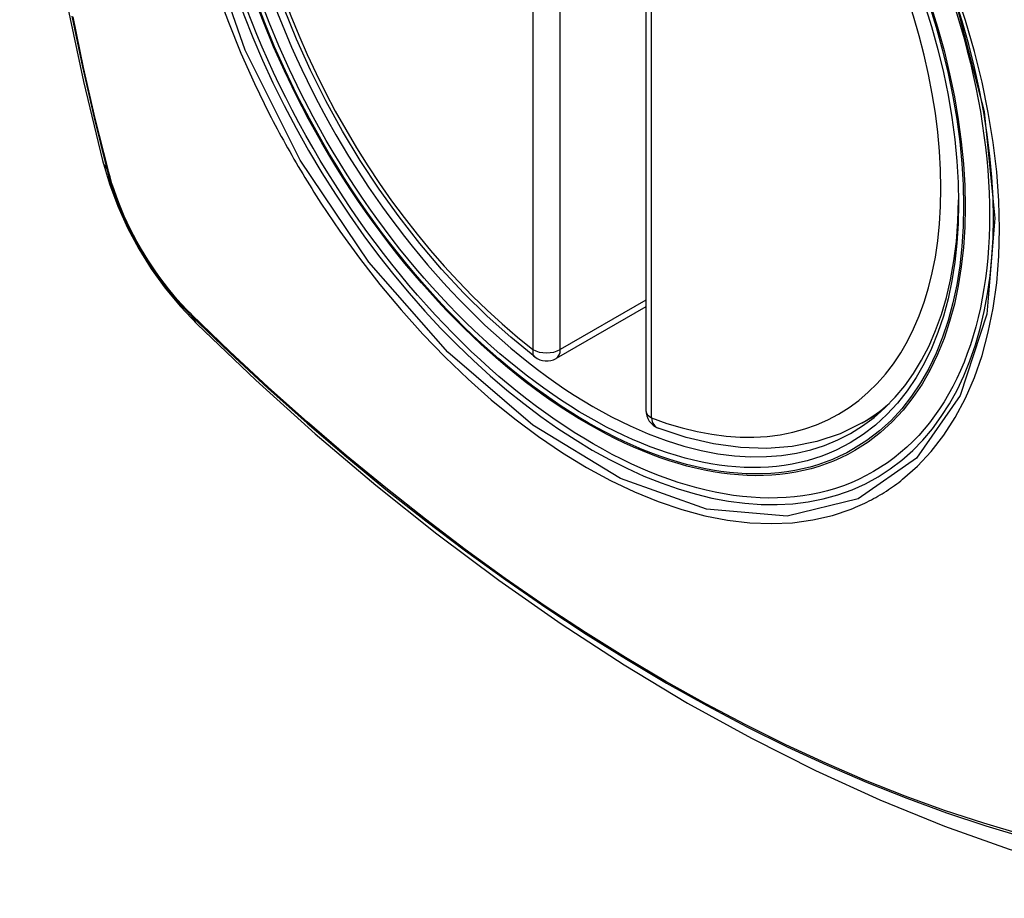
# Model space of a CAD drawing. Header units: inches. Extents: x 223.9 to 264.3, y 86 to 124.8.
# Tile 16 of 51: x 226.413 to 227.014, y 116.528 to 117.065. Entities that reach past the tile are written whole.
import ezdxf

# ---------------------------------------------------------------- set-up
doc = ezdxf.new("R2010")
doc.units = ezdxf.units.IN
doc.header["$MEASUREMENT"] = 0
doc.layers.add('Visible Edges(ANSI)', color=7, linetype='Continuous', lineweight=25)
doc.layers.add('Visible Tangent Edges(ANSI)', color=7, linetype='Continuous', lineweight=25)

msp = doc.modelspace()

# ---------------------------------------------------------------- linework, layer by layer
at = {"layer": 'Visible Edges(ANSI)'}
for p, q in [((226.79538, 117.31082), (226.79538, 116.82615)), ((226.79538, 116.88927), (226.74071, 116.85771)), ((226.92749, 116.81832), (226.93777, 116.82425))]:
    msp.add_line(p, q, dxfattribs=at)
at = {"layer": 'Visible Edges(ANSI)', "flags": 128}
for points in [[(226.46712, 117.68582), (226.45427, 117.64777), (226.44321, 117.60858), (226.43392, 117.56835), (226.42636, 117.52713), (226.42052, 117.48499), (226.41637, 117.44199), (226.4139, 117.3982), (226.41308, 117.35367), (226.41389, 117.30847), (226.41632, 117.26266), (226.42034, 117.21631), (226.42593, 117.16948), (226.43308, 117.12223), (226.44176, 117.07463), (226.45195, 117.02675), (226.46363, 116.97866)], [(226.72756, 116.85861), (226.71288, 116.87062), (226.69846, 116.88361), (226.68438, 116.89751), (226.6707, 116.91228), (226.65746, 116.92783), (226.64474, 116.94411), (226.63259, 116.96104), (226.62105, 116.97854), (226.61018, 116.99654), (226.60003, 117.01495), (226.59064, 117.03369), (226.58206, 117.05268), (226.57432, 117.07184)], [(226.46363, 116.97866), (226.46787, 116.96437), (226.47301, 116.95065), (226.479, 116.93744), (226.4858, 116.92472), (226.49341, 116.91247), (226.50186, 116.90069), (226.51117, 116.88937), (226.52143, 116.87855)], [(226.52143, 116.87855), (226.55723, 116.8444), (226.5936, 116.81163), (226.63048, 116.78032), (226.66783, 116.7505), (226.70559, 116.72224), (226.74372, 116.69558), (226.78218, 116.67057), (226.82092, 116.64727), (226.85989, 116.62572), (226.89905, 116.60596), (226.93836, 116.58805), (226.97778, 116.57204), (227.01725, 116.55798), (227.05675, 116.54591), (227.09621, 116.5359), (227.13559, 116.528)], [(226.92749, 116.81832), (226.91409, 116.81173), (226.89982, 116.80691), (226.88482, 116.80389), (226.86923, 116.80266), (226.85315, 116.80321), (226.83669, 116.8055), (226.81995, 116.80948), (226.80301, 116.8151)]]:
    msp.add_lwpolyline(points, dxfattribs=at)
at = {"layer": 'Visible Edges(ANSI)'}
for centre, start, end in [((226.73481, 116.86794), 232.17173, 300), ((226.80719, 116.82615), 180, 249.28185)]:
    msp.add_arc(centre, 0.01181, start, end, dxfattribs=at)
msp.add_ellipse((226.76021, 117.08315), major_axis=(-0.15994, 0.27703), ratio=0.57735, dxfattribs=at)
msp.add_ellipse((226.76369, 117.08516), major_axis=(0.15748, -0.27276), ratio=0.57735, start_param=2.363977, end_param=7.060801, dxfattribs=at)
at = {"layer": 'Visible Tangent Edges(ANSI)'}
for p, q in [((226.72646, 117.34779), (226.72646, 116.86312)), ((226.74316, 116.86312), (226.74316, 117.34779)), ((226.79884, 116.82133), (226.79884, 117.306)), ((226.46715, 116.97254), (226.46703, 116.97299)), ((226.79538, 116.89327), (226.74316, 116.86312)), ((226.51822, 116.88433), (226.51789, 116.88467))]:
    msp.add_line(p, q, dxfattribs=at)
at = {"layer": 'Visible Tangent Edges(ANSI)', "flags": 128}
for points in [[(226.98434, 117.07696), (227.00207, 117.00847), (227.0086, 116.94331), (227.00368, 116.88467), (226.98741, 116.83503), (226.96079, 116.79688), (226.92499, 116.77201), (226.88164, 116.76145), (226.8325, 116.76565), (226.77995, 116.7844), (226.7264, 116.8169), (226.67442, 116.86157), (226.62629, 116.9165), (226.58443, 116.97886), (226.55081, 117.04595), (226.52668, 117.11502)], [(226.53355, 117.08191), (226.54049, 117.06299), (226.54814, 117.0442), (226.55649, 117.02557), (226.5655, 117.00714)], [(226.95223, 116.78387), (226.96131, 116.79187), (226.9697, 116.80084), (226.97738, 116.81075), (226.98435, 116.82163), (226.99057, 116.83343), (226.99603, 116.84608), (227.00069, 116.85951), (227.00453, 116.87367), (227.00752, 116.88848), (227.00965, 116.90394), (227.01094, 116.92008), (227.01137, 116.93679), (227.01094, 116.95401), (227.00966, 116.97165), (227.00752, 116.98962), (227.00453, 117.0079), (227.00071, 117.02642), (226.99607, 117.04514), (226.99063, 117.06398), (226.9844, 117.08289)], [(226.44494, 117.0668), (226.45139, 117.03576), (226.45849, 117.00456), (226.46625, 116.97323)], [(226.46703, 116.97299), (226.45926, 117.00425), (226.45214, 117.03538), (226.44568, 117.06635)], [(226.5655, 117.00714), (226.5667, 117.00481), (226.56791, 117.00248), (226.56913, 117.00016), (226.57036, 116.99784), (226.57159, 116.99552), (226.57284, 116.99321), (226.5741, 116.9909), (226.57537, 116.9886), (226.57665, 116.98631), (226.57794, 116.98401), (226.57924, 116.98173), (226.58055, 116.97945), (226.58187, 116.97717), (226.5832, 116.9749), (226.58454, 116.97264), (226.58589, 116.97038), (226.58725, 116.96813), (226.58862, 116.96588), (226.59, 116.96364), (226.59139, 116.96141), (226.59278, 116.95918), (226.59419, 116.95696), (226.59561, 116.95474), (226.59703, 116.95254)], [(226.46625, 116.97323), (226.46734, 116.96919), (226.46855, 116.96512), (226.46986, 116.96105), (226.47128, 116.95698), (226.4728, 116.95291), (226.47443, 116.94884), (226.47616, 116.94479), (226.47799, 116.94077), (226.47991, 116.93676), (226.48192, 116.93279), (226.48403, 116.92886), (226.48622, 116.92496), (226.48849, 116.92112), (226.49085, 116.91733), (226.49328, 116.9136), (226.49579, 116.90994), (226.49837, 116.90634), (226.50101, 116.90282), (226.50371, 116.89938), (226.50648, 116.89602), (226.50929, 116.89276), (226.51216, 116.88958), (226.51508, 116.88651), (226.51804, 116.88354)], [(226.51789, 116.88467), (226.51499, 116.8876), (226.51214, 116.89062), (226.50933, 116.89375), (226.50658, 116.89696), (226.50388, 116.90025), (226.50124, 116.90363), (226.49866, 116.90708), (226.49614, 116.9106), (226.49369, 116.91418), (226.49132, 116.91783), (226.48902, 116.92154), (226.48679, 116.9253), (226.48465, 116.9291), (226.48259, 116.93295), (226.48062, 116.93683), (226.47874, 116.94074), (226.47694, 116.94468), (226.47524, 116.94864), (226.47364, 116.95262), (226.47214, 116.9566), (226.47074, 116.96059), (226.46944, 116.96458), (226.46824, 116.96857), (226.46715, 116.97254)], [(226.59703, 116.95254), (226.60851, 116.93548), (226.62052, 116.91889), (226.63301, 116.90283), (226.64593, 116.88735), (226.65924, 116.87252), (226.67289, 116.8584), (226.68683, 116.84504), (226.701, 116.8325), (226.71536, 116.82081), (226.72987, 116.81), (226.74448, 116.80009), (226.75915, 116.79113), (226.77384, 116.78315), (226.78846, 116.7762), (226.80296, 116.77029), (226.8173, 116.76544), (226.83144, 116.76166), (226.84532, 116.75895), (226.85891, 116.75733), (226.87215, 116.75682), (226.88501, 116.7574), (226.8974, 116.75908), (226.90931, 116.76184), (226.92071, 116.76566)], [(226.51804, 116.88354), (226.54131, 116.86113), (226.56485, 116.83932), (226.58861, 116.81813), (226.61257, 116.7976), (226.6367, 116.77773), (226.66098, 116.75857), (226.68537, 116.74013), (226.70985, 116.72243), (226.73439, 116.7055), (226.75895, 116.68935), (226.78351, 116.674), (226.80807, 116.65945), (226.83261, 116.64569), (226.85716, 116.63273), (226.88167, 116.62057), (226.90613, 116.60923), (226.93051, 116.59873), (226.95477, 116.58907), (226.97891, 116.58026), (227.00293, 116.5723), (227.02679, 116.56521)], [(227.02553, 116.56679), (227.00177, 116.57381), (226.97784, 116.58169), (226.95379, 116.59043), (226.92962, 116.60002), (226.90532, 116.61046), (226.88094, 116.62174), (226.8565, 116.63384), (226.83202, 116.64676), (226.80753, 116.66048), (226.78304, 116.67501), (226.75854, 116.69033), (226.73403, 116.70645), (226.70955, 116.72337), (226.68512, 116.74105), (226.66078, 116.75947), (226.63656, 116.77862), (226.61249, 116.79847), (226.58859, 116.81899), (226.56489, 116.84017), (226.54143, 116.86195), (226.51822, 116.88433)], [(226.92071, 116.76566), (226.92212, 116.76623), (226.92353, 116.76681), (226.92493, 116.76741), (226.92632, 116.76802), (226.92771, 116.76866), (226.92908, 116.76931), (226.93044, 116.76997), (226.9318, 116.77066), (226.93315, 116.77136), (226.93448, 116.77207), (226.93581, 116.77281), (226.93713, 116.77356), (226.93844, 116.77433), (226.93975, 116.77511), (226.94104, 116.77591), (226.94232, 116.77673), (226.94359, 116.77756), (226.94486, 116.77841), (226.94611, 116.77928), (226.94735, 116.78016), (226.94859, 116.78107), (226.94981, 116.78198), (226.95103, 116.78292), (226.95223, 116.78387)]]:
    msp.add_lwpolyline(points, dxfattribs=at)
at = {"layer": 'Visible Tangent Edges(ANSI)'}
for centre, major_axis, ratio, start_param, end_param in [((226.7627, 117.08459), (-0.17318, 0.29996), 0.57735, 5.05527, 10.652693), ((226.76265, 117.08456), (-0.15059, 0.26083), 0.57735, 5.66855, 8.468616), ((226.76265, 117.08456), (0.15059, -0.26083), 0.57735, 5.66855, 8.468616), ((226.578, 117.00813), (-0.11437, -0.02947), 0.354513, 0, 0.141666), ((226.47556, 116.97614), (-0.00953, -0.00245), 0.359305, 0.141946, 0.405653), ((226.52521, 116.89015), (-0.00689, -0.00703), 0.359305, 5.877532, 6.141239), ((226.60414, 116.96287), (-0.08271, -0.08432), 0.354513, 6.141519, 6.283185), ((226.73481, 116.86794), (-0.00724, -0.00933), 0.470841, 5.569756, 6.283185), ((226.73481, 116.86794), (0.01181, 0), 0.57735, 3.926991, 5.497787), ((226.73481, 116.86794), (0.00591, -0.01023), 0.57735, 0, 0.785398), ((226.80719, 116.82615), (-0.01181, 0), 0.57735, 0, 0.785398), ((226.771, 117.08938), (0.1565, -0.27106), 0.57735, 0, 0.111997), ((226.80719, 116.82615), (-0.00418, -0.01105), 0.667065, 5.396522, 6.283185)]:
    msp.add_ellipse(centre, major_axis=major_axis, ratio=ratio, start_param=start_param, end_param=end_param, dxfattribs=at)
for centre, major_axis in [((226.76329, 117.08493), (0.17111, -0.29637)), ((226.76031, 117.08321), (-0.1627, 0.2818)), ((226.76021, 117.08315), (0.1621, -0.28076))]:
    msp.add_ellipse(centre, major_axis=major_axis, ratio=0.57735, dxfattribs=at)

doc.saveas('drawing.dxf')
